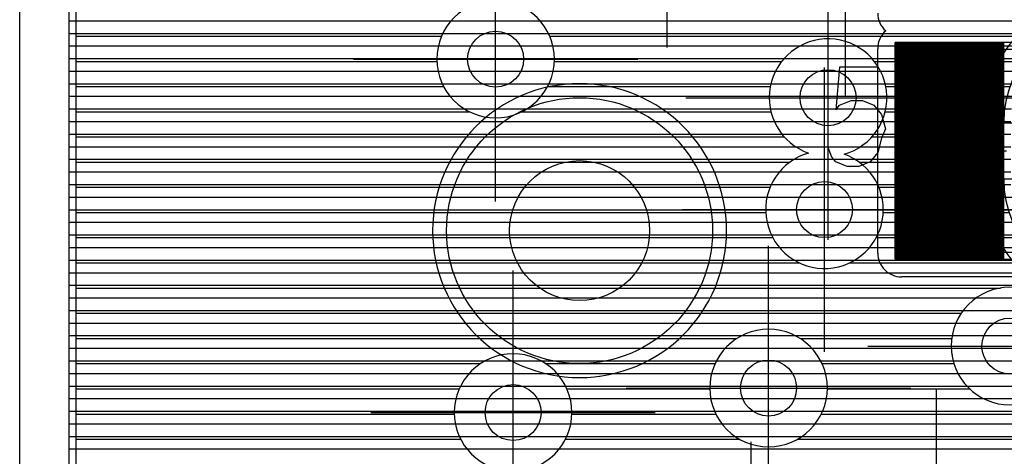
# Model space of a CAD drawing. Extents: x 25 to 291, y 23 to 136.
# Tile 91 of 147: x 25.4 to 32.43, y 119.79 to 122.91. Entities that reach past the tile are written whole.
import ezdxf

# ---------------------------------------------------------------- set-up
doc = ezdxf.new("R2010")
doc.units = 0
doc.layers.get('0').update_dxf_attribs({"linetype": 'CONTINUOUS'})
for name, color, linetype in [('copper_layer_2', 1, 'CONTINUOUS'), ('copper_layer_3', 3, 'CONTINUOUS'), ('copper_layer_bottom', 4, 'CONTINUOUS'), ('copper_layer_top', 5, 'CONTINUOUS'), ('drill_drawing', 6, 'CONTINUOUS'), ('silkscreen_top', 1, 'CONTINUOUS'), ('solder_mask_top', 1, 'CONTINUOUS')]:
    doc.layers.add(name, color=color, linetype=linetype)

# ---------------------------------------------------------------- blocks, each defined once
blk = doc.blocks.new('D20')
blk.add_circle((0, 0), 0.2)
blk = doc.blocks.new('D27')
blk.add_circle((0, 0), 0.5)
blk = doc.blocks.new('D462')
blk.add_circle((0, 0), 0.95)

msp = doc.modelspace()

# ---------------------------------------------------------------- linework, layer by layer
at = {"layer": 'copper_layer_2', "color": 1}
for points in [[(31.725171, 125.050292), (25.750064, 125.050292), (25.750064, 25.750064), (86.050292, 25.750064)], [(25.750064, 122.899924), (35.094996, 122.899924)], [(25.750064, 122.810008), (32.891796, 122.810008)], [(25.750064, 122.719837), (32.743459, 122.719837)], [(25.750064, 122.629921), (32.649479, 122.629921)], [(25.750064, 122.540005), (32.583439, 122.540005)], [(25.750064, 122.449835), (32.536703, 122.449835)], [(25.750064, 122.359919), (32.504953, 122.359919)], [(25.750064, 122.270003), (32.486411, 122.270003)], [(25.750064, 122.179832), (32.480061, 122.179832)], [(25.750064, 122.089916), (32.480061, 122.089916)], [(25.750064, 122), (32.480061, 122)], [(25.750064, 121.90983), (32.480061, 121.90983)], [(25.750064, 121.819914), (32.480061, 121.819914)], [(25.750064, 121.729997), (32.481077, 121.729997)], [(25.750064, 121.639827), (32.491491, 121.639827)], [(25.750064, 121.549911), (32.514351, 121.549911)], [(25.750064, 121.459995), (32.550673, 121.459995)], [(25.750064, 121.369825), (32.603505, 121.369825)], [(25.750064, 121.279909), (32.677673, 121.279909)], [(25.750064, 121.189992), (32.785116, 121.189992)], [(25.750064, 121.099822), (32.974092, 121.099822)], [(25.750064, 121.009906), (35.094996, 121.009906)], [(25.750064, 120.91999), (35.094996, 120.91999)], [(25.750064, 120.82982), (35.094996, 120.82982)], [(25.750064, 120.739903), (35.094996, 120.739903)], [(25.750064, 120.649987), (35.094996, 120.649987)], [(25.750064, 120.559817), (35.094996, 120.559817)], [(25.750064, 120.469901), (35.094996, 120.469901)], [(25.750064, 120.379985), (35.094996, 120.379985)], [(25.750064, 120.289815), (35.094996, 120.289815)], [(25.750064, 120.199898), (35.094996, 120.199898)], [(25.750064, 120.109982), (35.094996, 120.109982)], [(25.750064, 120.019812), (35.094996, 120.019812)], [(25.750064, 119.929896), (35.094996, 119.929896)], [(25.750064, 119.83998), (35.094996, 119.83998)]]:
    msp.add_lwpolyline(points, dxfattribs=at)
at = {"layer": 'copper_layer_3', "color": 3}
for points in [[(31.725171, 125.000254), (25.800102, 125.000254), (25.800102, 55.650241), (28.305817, 55.650241)], [(25.800102, 122.789942), (28.413767, 122.789942)], [(29.186436, 122.789942), (32.754128, 122.789942)], [(25.800102, 122.609855), (28.380239, 122.609855)], [(29.21971, 122.609855), (30.84506, 122.609855)], [(31.505207, 122.609855), (32.569977, 122.609855)], [(25.800102, 122.430023), (28.428245, 122.430023)], [(29.171958, 122.430023), (30.762764, 122.430023)], [(31.587503, 122.430023), (32.474981, 122.430023)], [(25.800102, 122.249936), (28.611633, 122.249936)], [(28.98857, 122.249936), (30.767336, 122.249936)], [(31.582931, 122.249936), (32.433833, 122.249936)], [(32.430023, 121.765304), (32.430023, 122.17526)], [(25.800102, 122.06985), (30.862332, 122.06985)], [(31.487935, 122.06985), (32.430023, 122.06985)], [(25.800102, 121.890018), (30.902972, 121.890018)], [(31.397003, 121.890018), (32.430023, 121.890018)], [(25.800102, 121.709931), (30.761494, 121.709931)], [(31.538481, 121.709931), (32.432055, 121.709931)], [(25.800102, 121.529845), (30.730505, 121.529845)], [(31.569469, 121.529845), (32.468123, 121.529845)], [(25.800102, 121.350013), (30.780798, 121.350013)], [(31.519177, 121.350013), (32.556515, 121.350013)], [(25.800102, 121.169926), (30.971806, 121.169926)], [(31.328169, 121.169926), (32.727203, 121.169926)], [(25.800102, 120.98984), (32.408433, 120.98984)], [(25.800102, 120.810008), (32.126746, 120.810008)], [(25.800102, 120.629921), (30.525019, 120.629921)], [(30.975108, 120.629921), (32.058674, 120.629921)], [(25.800102, 120.449835), (28.692405, 120.449835)], [(29.157734, 120.449835), (30.368047, 120.449835)], [(31.13208, 120.449835), (32.074168, 120.449835)], [(25.800102, 120.270003), (28.540767, 120.270003)], [(29.309373, 120.270003), (30.330201, 120.270003)], [(31.169926, 120.270003), (32.18669, 120.270003)], [(25.800102, 120.089916), (28.505207, 120.089916)], [(29.344933, 120.089916), (30.373127, 120.089916)], [(31.127, 120.089916), (38.907544, 120.089916)], [(25.800102, 119.90983), (28.550673, 119.90983)], [(29.299467, 119.90983), (30.542799, 119.90983)], [(30.957328, 119.90983), (33.20828, 119.90983)]]:
    msp.add_lwpolyline(points, dxfattribs=at)
for points in [[(29.219964, 122.625349), (29.219964, 122.625349), (29.219964, 122.625349, 1), (28.380239, 122.625349), (28.380239, 122.625349), (28.380239, 122.625349, 1), (29.219964, 122.625349), (29.219964, 122.625349)], [(29.219964, 122.625349), (29.219964, 122.625349), (29.219964, 122.625349, 1), (28.380239, 122.625349), (28.380239, 122.625349), (28.380239, 122.625349, 1), (29.219964, 122.625349), (29.219964, 122.625349)], [(33.91999, 122.17526), (33.91999, 122.17526), (33.91999, 122.17526, 1), (32.430023, 122.17526), (32.430023, 122.17526)], [(31.290069, 121.946152), (31.290069, 121.946152), (31.290069, 121.946152, 6.430989), (31.035052, 121.95428), (31.035052, 121.95428)], [(31.035052, 121.95428), (31.035052, 121.95428, 6.430989), (31.290069, 121.946152), (31.290069, 121.946152)], [(32.430023, 121.765304), (32.430023, 121.765304), (32.430023, 121.765304, 1), (33.91999, 121.765304), (33.91999, 121.765304)], [(32.895098, 120.575311), (32.895098, 120.575311), (32.895098, 120.575311, 1), (32.054864, 120.575311), (32.054864, 120.575311), (32.054864, 120.575311, 1), (32.895098, 120.575311), (32.895098, 120.575311)], [(32.895098, 120.575311), (32.895098, 120.575311), (32.895098, 120.575311, 1), (32.054864, 120.575311), (32.054864, 120.575311), (32.054864, 120.575311, 1), (32.895098, 120.575311), (32.895098, 120.575311)], [(31.17018, 120.275337), (31.17018, 120.275337), (31.17018, 120.275337, 1), (30.329947, 120.275337), (30.329947, 120.275337), (30.329947, 120.275337, 1), (31.17018, 120.275337), (31.17018, 120.275337)], [(31.17018, 120.275337), (31.17018, 120.275337), (31.17018, 120.275337, 1), (30.329947, 120.275337), (30.329947, 120.275337), (30.329947, 120.275337, 1), (31.17018, 120.275337), (31.17018, 120.275337)], [(29.345187, 120.10033), (29.345187, 120.10033), (29.345187, 120.10033, 1), (28.504953, 120.10033), (28.504953, 120.10033), (28.504953, 120.10033, 1), (29.345187, 120.10033), (29.345187, 120.10033)], [(29.345187, 120.10033), (29.345187, 120.10033), (29.345187, 120.10033, 1), (28.504953, 120.10033), (28.504953, 120.10033), (28.504953, 120.10033, 1), (29.345187, 120.10033), (29.345187, 120.10033)]]:
    msp.add_lwpolyline(points, format="xyb", dxfattribs=at)
at = {"layer": 'copper_layer_bottom', "color": 4}
for points in [[(31.725171, 125.050292), (25.750064, 125.050292), (25.750064, 25.750064), (86.050292, 25.750064)], [(25.750064, 122.899924), (32.649733, 122.899924)], [(25.750064, 122.810008), (32.544069, 122.810008)], [(25.750064, 122.719837), (32.464821, 122.719837)], [(25.750064, 122.629921), (32.404115, 122.629921)], [(25.750064, 122.540005), (32.357633, 122.540005)], [(25.750064, 122.449835), (32.323343, 122.449835)], [(25.750064, 122.359919), (32.299213, 122.359919)], [(25.750064, 122.270003), (32.284989, 122.270003)], [(25.750064, 122.179832), (32.280163, 122.179832)], [(32.280163, 121.765304), (32.280163, 122.17526)], [(25.750064, 122.089916), (32.280163, 122.089916)], [(25.750064, 122), (32.280163, 122)], [(25.750064, 121.90983), (32.280163, 121.90983)], [(32.280163, 121.970282), (32.450089, 121.970282)], [(25.750064, 121.819914), (32.280163, 121.819914)], [(25.750064, 121.729997), (32.280671, 121.729997)], [(25.750064, 121.639827), (32.288799, 121.639827)], [(25.750064, 121.549911), (32.306325, 121.549911)], [(25.750064, 121.459995), (32.333757, 121.459995)], [(25.750064, 121.369825), (32.372111, 121.369825)], [(25.750064, 121.279909), (32.423165, 121.279909)], [(25.750064, 121.189992), (32.489459, 121.189992)], [(25.750064, 121.099822), (32.576327, 121.099822)], [(25.750064, 121.009906), (32.694945, 121.009906)], [(25.750064, 120.91999), (32.881128, 120.91999)], [(25.750064, 120.82982), (71.730251, 120.82982)], [(25.750064, 120.739903), (71.730251, 120.739903)], [(25.750064, 120.649987), (71.730251, 120.649987)], [(25.750064, 120.559817), (71.730251, 120.559817)], [(25.750064, 120.469901), (71.730251, 120.469901)], [(25.750064, 120.379985), (71.730251, 120.379985)], [(25.750064, 120.289815), (71.730251, 120.289815)], [(25.750064, 120.199898), (71.730251, 120.199898)], [(25.750064, 120.109982), (71.730251, 120.109982)], [(25.750064, 120.019812), (71.730251, 120.019812)], [(25.750064, 119.929896), (71.730251, 119.929896)], [(25.750064, 119.83998), (71.730251, 119.83998)]]:
    msp.add_lwpolyline(points, dxfattribs=at)
for points in [[(34.070104, 122.17526), (34.070104, 122.17526), (34.070104, 122.17526, 1), (32.280163, 122.17526), (32.280163, 122.17526)], [(32.280163, 121.765304), (32.280163, 121.765304), (32.280163, 121.765304, 0.999716), (34.070104, 121.765304), (34.070104, 121.765304)]]:
    msp.add_lwpolyline(points, format="xyb", dxfattribs=at)
at = {"layer": 'copper_layer_top', "color": 5}
for points in [[(31.725171, 125.050292), (25.750064, 125.050292), (25.750064, 25.750064), (86.050292, 25.750064)], [(25.750064, 122.899924), (31.539243, 122.899924)], [(25.750064, 122.810008), (31.570231, 122.810008)], [(25.750064, 122.719837), (31.531115, 122.719837)], [(31.530099, 121.240284), (31.530099, 122.700279)], [(33.694945, 122.695199), (31.705105, 122.695199), (31.705105, 121.245364), (33.694945, 121.245364), (33.694945, 122.695199)], [(31.705105, 121.245364), (31.705105, 122.695199)], [(31.710185, 121.245364), (31.710185, 122.695199)], [(31.715011, 121.245364), (31.715011, 122.695199)], [(31.720091, 121.245364), (31.720091, 122.695199)], [(31.725171, 121.245364), (31.725171, 122.695199)], [(31.729997, 121.245364), (31.729997, 122.695199)], [(31.735077, 121.245364), (31.735077, 122.695199)], [(31.740157, 121.245364), (31.740157, 122.695199)], [(31.744983, 121.245364), (31.744983, 122.695199)], [(31.750064, 121.245364), (31.750064, 122.695199)], [(31.755144, 121.245364), (31.755144, 122.695199)], [(31.75997, 121.245364), (31.75997, 122.695199)], [(31.76505, 121.245364), (31.76505, 122.695199)], [(31.77013, 121.245364), (31.77013, 122.695199)], [(31.774956, 121.245364), (31.774956, 122.695199)], [(31.780036, 121.245364), (31.780036, 122.695199)], [(31.785116, 121.245364), (31.785116, 122.695199)], [(31.789942, 121.245364), (31.789942, 122.695199)], [(31.795022, 121.245364), (31.795022, 122.695199)], [(31.800102, 121.245364), (31.800102, 122.695199)], [(31.805182, 121.245364), (31.805182, 122.695199)], [(31.810008, 121.245364), (31.810008, 122.695199)], [(31.815088, 121.245364), (31.815088, 122.695199)], [(31.820168, 121.245364), (31.820168, 122.695199)], [(31.824994, 121.245364), (31.824994, 122.695199)], [(31.830074, 121.245364), (31.830074, 122.695199)], [(31.835154, 121.245364), (31.835154, 122.695199)], [(31.83998, 121.245364), (31.83998, 122.695199)], [(31.84506, 121.245364), (31.84506, 122.695199)], [(31.85014, 121.245364), (31.85014, 122.695199)], [(31.854966, 121.245364), (31.854966, 122.695199)], [(31.860046, 121.245364), (31.860046, 122.695199)], [(31.865126, 121.245364), (31.865126, 122.695199)], [(31.869952, 121.245364), (31.869952, 122.695199)], [(31.875032, 121.245364), (31.875032, 122.695199)], [(31.880112, 121.245364), (31.880112, 122.695199)], [(31.884938, 121.245364), (31.884938, 122.695199)], [(31.890018, 121.245364), (31.890018, 122.695199)], [(31.895098, 121.245364), (31.895098, 122.695199)], [(31.900178, 121.245364), (31.900178, 122.695199)], [(31.905004, 121.245364), (31.905004, 122.695199)], [(31.910084, 121.245364), (31.910084, 122.695199)], [(31.915164, 121.245364), (31.915164, 122.695199)], [(31.91999, 121.245364), (31.91999, 122.695199)], [(31.92507, 121.245364), (31.92507, 122.695199)], [(31.93015, 121.245364), (31.93015, 122.695199)], [(31.934976, 121.245364), (31.934976, 122.695199)], [(31.940056, 121.245364), (31.940056, 122.695199)], [(31.945136, 121.245364), (31.945136, 122.695199)], [(31.949962, 121.245364), (31.949962, 122.695199)], [(31.955042, 121.245364), (31.955042, 122.695199)], [(31.960122, 121.245364), (31.960122, 122.695199)], [(31.964948, 121.245364), (31.964948, 122.695199)], [(31.970028, 121.245364), (31.970028, 122.695199)], [(31.975108, 121.245364), (31.975108, 122.695199)], [(31.980188, 121.245364), (31.980188, 122.695199)], [(31.985014, 121.245364), (31.985014, 122.695199)], [(31.990094, 121.245364), (31.990094, 122.695199)], [(31.995174, 121.245364), (31.995174, 122.695199)], [(32, 121.245364), (32, 122.695199)], [(32.00508, 121.245364), (32.00508, 122.695199)], [(32.01016, 121.245364), (32.01016, 122.695199)], [(32.014986, 121.245364), (32.014986, 122.695199)], [(32.020066, 121.245364), (32.020066, 122.695199)], [(32.025146, 121.245364), (32.025146, 122.695199)], [(32.029972, 121.245364), (32.029972, 122.695199)], [(32.035052, 121.245364), (32.035052, 122.695199)], [(32.040132, 121.245364), (32.040132, 122.695199)], [(32.044958, 121.245364), (32.044958, 122.695199)], [(32.050038, 121.245364), (32.050038, 122.695199)], [(32.055118, 121.245364), (32.055118, 122.695199)], [(32.059944, 121.245364), (32.059944, 122.695199)], [(32.065024, 121.245364), (32.065024, 122.695199)], [(32.070104, 121.245364), (32.070104, 122.695199)], [(32.075184, 121.245364), (32.075184, 122.695199)], [(32.08001, 121.245364), (32.08001, 122.695199)], [(32.08509, 121.245364), (32.08509, 122.695199)], [(32.09017, 121.245364), (32.09017, 122.695199)], [(32.094996, 121.245364), (32.094996, 122.695199)], [(32.100076, 121.245364), (32.100076, 122.695199)], [(32.105156, 121.245364), (32.105156, 122.695199)], [(32.109982, 121.245364), (32.109982, 122.695199)], [(32.115062, 121.245364), (32.115062, 122.695199)], [(32.120142, 121.245364), (32.120142, 122.695199)], [(32.124968, 121.245364), (32.124968, 122.695199)], [(32.130048, 121.245364), (32.130048, 122.695199)], [(32.135128, 121.245364), (32.135128, 122.695199)], [(32.139954, 121.245364), (32.139954, 122.695199)], [(32.145034, 121.245364), (32.145034, 122.695199)], [(32.150114, 121.245364), (32.150114, 122.695199)], [(32.15494, 121.245364), (32.15494, 122.695199)], [(32.16002, 121.245364), (32.16002, 122.695199)], [(32.1651, 121.245364), (32.1651, 122.695199)], [(32.17018, 121.245364), (32.17018, 122.695199)], [(32.175006, 121.245364), (32.175006, 122.695199)], [(32.180086, 121.245364), (32.180086, 122.695199)], [(32.185166, 121.245364), (32.185166, 122.695199)], [(32.189992, 121.245364), (32.189992, 122.695199)], [(32.195072, 121.245364), (32.195072, 122.695199)], [(32.200152, 121.245364), (32.200152, 122.695199)], [(32.204978, 121.245364), (32.204978, 122.695199)], [(32.210058, 121.245364), (32.210058, 122.695199)], [(32.215138, 121.245364), (32.215138, 122.695199)], [(32.219964, 121.245364), (32.219964, 122.695199)], [(32.225044, 121.245364), (32.225044, 122.695199)], [(32.230124, 121.245364), (32.230124, 122.695199)], [(32.23495, 121.245364), (32.23495, 122.695199)], [(32.24003, 121.245364), (32.24003, 122.695199)], [(32.24511, 121.245364), (32.24511, 122.695199)], [(32.250191, 121.245364), (32.250191, 122.695199)], [(32.255017, 121.245364), (32.255017, 122.695199)], [(32.260097, 121.245364), (32.260097, 122.695199)], [(32.265177, 121.245364), (32.265177, 122.695199)], [(32.270003, 121.245364), (32.270003, 122.695199)], [(32.275083, 121.245364), (32.275083, 122.695199)], [(32.280163, 121.245364), (32.280163, 122.695199)], [(32.284989, 121.245364), (32.284989, 122.695199)], [(32.290069, 121.245364), (32.290069, 122.695199)], [(32.295149, 121.245364), (32.295149, 122.695199)], [(32.299975, 121.245364), (32.299975, 122.695199)], [(32.305055, 121.245364), (32.305055, 122.695199)], [(32.310135, 121.245364), (32.310135, 122.695199)], [(32.314961, 121.245364), (32.314961, 122.695199)], [(32.320041, 121.245364), (32.320041, 122.695199)], [(32.325121, 121.245364), (32.325121, 122.695199)], [(32.329947, 121.245364), (32.329947, 122.695199)], [(32.335027, 121.245364), (32.335027, 122.695199)], [(32.340107, 121.245364), (32.340107, 122.695199)], [(32.345187, 121.245364), (32.345187, 122.695199)], [(32.350013, 121.245364), (32.350013, 122.695199)], [(32.355093, 121.245364), (32.355093, 122.695199)], [(32.360173, 121.245364), (32.360173, 122.695199)], [(32.364999, 121.245364), (32.364999, 122.695199)], [(32.370079, 121.245364), (32.370079, 122.695199)], [(32.375159, 121.245364), (32.375159, 122.695199)], [(32.379985, 121.245364), (32.379985, 122.695199)], [(32.385065, 121.245364), (32.385065, 122.695199)], [(32.390145, 121.245364), (32.390145, 122.695199)], [(32.394971, 121.245364), (32.394971, 122.695199)], [(32.400051, 121.245364), (32.400051, 122.695199)], [(32.405131, 121.245364), (32.405131, 122.695199)], [(32.409957, 121.245364), (32.409957, 122.695199)], [(32.415037, 121.245364), (32.415037, 122.695199)], [(32.420117, 121.245364), (32.420117, 122.695199)], [(32.424943, 121.245364), (32.424943, 122.695199)], [(32.430023, 121.245364), (32.430023, 122.695199)], [(25.750064, 122.629921), (31.530099, 122.629921)], [(25.750064, 122.540005), (31.530099, 122.540005)], [(25.750064, 122.449835), (29.373381, 122.449835)], [(29.426721, 122.449835), (31.530099, 122.449835)], [(25.750064, 122.359919), (28.974092, 122.359919)], [(29.826264, 122.359919), (31.530099, 122.359919)], [(31.175006, 122.350267), (32.795022, 122.350267), (33.175006, 121.970282)], [(25.750064, 122.270003), (28.811786, 122.270003)], [(29.988316, 122.270003), (31.530099, 122.270003)], [(25.750064, 122.179832), (28.696723, 122.179832)], [(30.103378, 122.179832), (31.530099, 122.179832)], [(25.750064, 122.089916), (28.608331, 122.089916)], [(30.19177, 122.089916), (31.530099, 122.089916)], [(25.750064, 122), (28.538227, 122)], [(30.261875, 122), (31.530099, 122)], [(25.750064, 121.90983), (28.482093, 121.90983)], [(30.318009, 121.90983), (31.530099, 121.90983)], [(31.150114, 121.550165), (32.755144, 121.550165), (33.175006, 121.970282)], [(25.750064, 121.819914), (28.437643, 121.819914)], [(30.362459, 121.819914), (31.530099, 121.819914)], [(25.750064, 121.729997), (28.403099, 121.729997)], [(30.397003, 121.729997), (31.530099, 121.729997)], [(25.750064, 121.639827), (28.377699, 121.639827)], [(30.422403, 121.639827), (31.530099, 121.639827)], [(25.750064, 121.549911), (28.360681, 121.549911)], [(30.439421, 121.549911), (31.530099, 121.549911)], [(25.750064, 121.459995), (28.351791, 121.459995)], [(30.448311, 121.459995), (31.530099, 121.459995)], [(25.750064, 121.369825), (28.350521, 121.369825)], [(30.449581, 121.369825), (31.530099, 121.369825)], [(25.750064, 121.279909), (28.356871, 121.279909)], [(30.443231, 121.279909), (31.530099, 121.279909)], [(25.750064, 121.189992), (28.371349, 121.189992)], [(30.428753, 121.189992), (31.537719, 121.189992)], [(25.750064, 121.099822), (28.393955, 121.099822)], [(30.406147, 121.099822), (31.604013, 121.099822)], [(33.700025, 121.070358), (31.700025, 121.070358)], [(25.750064, 121.009906), (28.425197, 121.009906)], [(30.374905, 121.009906), (33.627889, 121.009906)], [(25.750064, 120.91999), (28.466345, 120.91999)], [(30.333757, 120.91999), (33.497333, 120.91999)], [(25.750064, 120.82982), (28.518415, 120.82982)], [(30.281687, 120.82982), (33.416053, 120.82982)], [(25.750064, 120.739903), (28.583693, 120.739903)], [(30.216408, 120.739903), (33.361697, 120.739903)], [(25.750064, 120.649987), (28.665481, 120.649987)], [(30.13462, 120.649987), (33.326137, 120.649987)], [(25.750064, 120.559817), (28.770384, 120.559817)], [(30.029718, 120.559817), (33.306071, 120.559817)], [(25.750064, 120.469901), (28.913132, 120.469901)], [(29.88697, 120.469901), (33.299975, 120.469901)], [(25.750064, 120.379985), (29.152146, 120.379985)], [(29.647955, 120.379985), (33.307595, 120.379985)], [(25.750064, 120.289815), (33.329439, 120.289815)], [(25.750064, 120.199898), (33.367031, 120.199898)], [(25.750064, 120.109982), (33.424181, 120.109982)], [(25.750064, 120.019812), (33.509271, 120.019812)], [(25.750064, 119.929896), (33.649733, 119.929896)], [(25.750064, 119.83998), (34.790704, 119.83998)]]:
    msp.add_lwpolyline(points, dxfattribs=at)
for points in [[(31.530099, 122.955296), (31.530099, 122.955296), (31.530099, 122.955296, 0.21423), (31.587503, 122.827788), (31.587503, 122.827788)], [(31.587503, 122.827788), (31.587503, 122.827788), (31.587503, 122.827788, 0.216108), (31.530099, 122.700279), (31.530099, 122.700279)], [(30.450089, 121.400305), (30.450089, 121.400305), (30.450089, 121.400305, 1), (28.350013, 121.400305), (28.350013, 121.400305), (28.350013, 121.400305, 1), (30.450089, 121.400305), (30.450089, 121.400305)], [(30.450089, 121.400305), (30.450089, 121.400305), (30.450089, 121.400305, 1), (28.350013, 121.400305), (28.350013, 121.400305), (28.350013, 121.400305, 1), (30.450089, 121.400305), (30.450089, 121.400305)], [(31.530099, 121.240284), (31.530099, 121.240284), (31.530099, 121.240284, 0.414214), (31.700025, 121.070358), (31.700025, 121.070358)]]:
    msp.add_lwpolyline(points, format="xyb", dxfattribs=at)
at = {"layer": 'drill_drawing', "color": 6}
for points in [[(25.400051, 25.400051), (25.400051, 125.400305), (31.725171, 125.400305), (31.725171, 126.700279), (39.474981, 126.700279), (39.474981, 125.400305), (71.600203, 125.400305), (71.600203, 123.400305), (79.200152, 123.400305), (79.200152, 125.400305), (86.400051, 125.400305), (86.400051, 25.400051), (25.400051, 25.400051)], [(30.025146, 122.709169), (30.025146, 124.741173)], [(31.299975, 122.359157), (31.299975, 124.391161)], [(28.800102, 121.609347), (28.800102, 123.641351)], [(31.175006, 121.334265), (31.175006, 123.366269)], [(27.7841, 122.625349), (29.816104, 122.625349)], [(31.150114, 120.534163), (31.150114, 122.566167)], [(30.159004, 122.350267), (32.191008, 122.350267)], [(32.159004, 122.17018), (34.191008, 122.17018)], [(32.159004, 121.77013), (34.191008, 121.77013)], [(30.134112, 121.550165), (32.166116, 121.550165)], [(30.750064, 119.259335), (30.750064, 121.291339)], [(28.92507, 119.084328), (28.92507, 121.116332)], [(31.458979, 120.575311), (33.490983, 120.575311)], [(29.734061, 120.275337), (31.766066, 120.275337)], [(31.949962, 118.234188), (31.949962, 120.266193)], [(27.909068, 120.10033), (29.941072, 120.10033)], [(30.625095, 117.859284), (30.625095, 119.891288)]]:
    msp.add_lwpolyline(points, dxfattribs=at)
at = {"layer": 'silkscreen_top', "color": 1}
msp.add_lwpolyline([(31.530607, 122.567183), (31.257811, 122.567183), (31.230632, 122.263399), (31.257811, 122.297181), (31.339599, 122.330963), (31.421387, 122.330963), (31.503175, 122.297181), (31.557785, 122.229616), (31.584963, 122.12827), (31.557785, 122.06096), (31.530607, 121.959614), (31.475997, 121.89205), (31.394209, 121.858268), (31.312421, 121.858268), (31.230632, 121.89205), (31.2032, 121.925832), (31.176022, 121.993396)], dxfattribs=at)
at = {"layer": 'solder_mask_top', "color": 1}
for points in [[(33.744983, 122.745237), (31.655067, 122.745237), (31.655067, 121.195326), (33.744983, 121.195326), (33.744983, 122.745237)], [(31.655067, 121.195326), (31.655067, 122.745237)], [(31.660147, 121.195326), (31.660147, 122.745237)], [(31.664973, 121.195326), (31.664973, 122.745237)], [(31.670053, 121.195326), (31.670053, 122.745237)], [(31.675133, 121.195326), (31.675133, 122.745237)], [(31.679959, 121.195326), (31.679959, 122.745237)], [(31.685039, 121.195326), (31.685039, 122.745237)], [(31.690119, 121.195326), (31.690119, 122.745237)], [(31.694945, 121.195326), (31.694945, 122.745237)], [(31.700025, 121.195326), (31.700025, 122.745237)], [(31.705105, 121.195326), (31.705105, 122.745237)], [(31.710185, 121.195326), (31.710185, 122.745237)], [(31.715011, 121.195326), (31.715011, 122.745237)], [(31.720091, 121.195326), (31.720091, 122.745237)], [(31.725171, 121.195326), (31.725171, 122.745237)], [(31.729997, 121.195326), (31.729997, 122.745237)], [(31.735077, 121.195326), (31.735077, 122.745237)], [(31.740157, 121.195326), (31.740157, 122.745237)], [(31.744983, 121.195326), (31.744983, 122.745237)], [(31.750064, 121.195326), (31.750064, 122.745237)], [(31.755144, 121.195326), (31.755144, 122.745237)], [(31.75997, 121.195326), (31.75997, 122.745237)], [(31.76505, 121.195326), (31.76505, 122.745237)], [(31.77013, 121.195326), (31.77013, 122.745237)], [(31.774956, 121.195326), (31.774956, 122.745237)], [(31.780036, 121.195326), (31.780036, 122.745237)], [(31.785116, 121.195326), (31.785116, 122.745237)], [(31.789942, 121.195326), (31.789942, 122.745237)], [(31.795022, 121.195326), (31.795022, 122.745237)], [(31.800102, 121.195326), (31.800102, 122.745237)], [(31.805182, 121.195326), (31.805182, 122.745237)], [(31.810008, 121.195326), (31.810008, 122.745237)], [(31.815088, 121.195326), (31.815088, 122.745237)], [(31.820168, 121.195326), (31.820168, 122.745237)], [(31.824994, 121.195326), (31.824994, 122.745237)], [(31.830074, 121.195326), (31.830074, 122.745237)], [(31.835154, 121.195326), (31.835154, 122.745237)], [(31.83998, 121.195326), (31.83998, 122.745237)], [(31.84506, 121.195326), (31.84506, 122.745237)], [(31.85014, 121.195326), (31.85014, 122.745237)], [(31.854966, 121.195326), (31.854966, 122.745237)], [(31.860046, 121.195326), (31.860046, 122.745237)], [(31.865126, 121.195326), (31.865126, 122.745237)], [(31.869952, 121.195326), (31.869952, 122.745237)], [(31.875032, 121.195326), (31.875032, 122.745237)], [(31.880112, 121.195326), (31.880112, 122.745237)], [(31.884938, 121.195326), (31.884938, 122.745237)], [(31.890018, 121.195326), (31.890018, 122.745237)], [(31.895098, 121.195326), (31.895098, 122.745237)], [(31.900178, 121.195326), (31.900178, 122.745237)], [(31.905004, 121.195326), (31.905004, 122.745237)], [(31.910084, 121.195326), (31.910084, 122.745237)], [(31.915164, 121.195326), (31.915164, 122.745237)], [(31.91999, 121.195326), (31.91999, 122.745237)], [(31.92507, 121.195326), (31.92507, 122.745237)], [(31.93015, 121.195326), (31.93015, 122.745237)], [(31.934976, 121.195326), (31.934976, 122.745237)], [(31.940056, 121.195326), (31.940056, 122.745237)], [(31.945136, 121.195326), (31.945136, 122.745237)], [(31.949962, 121.195326), (31.949962, 122.745237)], [(31.955042, 121.195326), (31.955042, 122.745237)], [(31.960122, 121.195326), (31.960122, 122.745237)], [(31.964948, 121.195326), (31.964948, 122.745237)], [(31.970028, 121.195326), (31.970028, 122.745237)], [(31.975108, 121.195326), (31.975108, 122.745237)], [(31.980188, 121.195326), (31.980188, 122.745237)], [(31.985014, 121.195326), (31.985014, 122.745237)], [(31.990094, 121.195326), (31.990094, 122.745237)], [(31.995174, 121.195326), (31.995174, 122.745237)], [(32, 121.195326), (32, 122.745237)], [(32.00508, 121.195326), (32.00508, 122.745237)], [(32.01016, 121.195326), (32.01016, 122.745237)], [(32.014986, 121.195326), (32.014986, 122.745237)], [(32.020066, 121.195326), (32.020066, 122.745237)], [(32.025146, 121.195326), (32.025146, 122.745237)], [(32.029972, 121.195326), (32.029972, 122.745237)], [(32.035052, 121.195326), (32.035052, 122.745237)], [(32.040132, 121.195326), (32.040132, 122.745237)], [(32.044958, 121.195326), (32.044958, 122.745237)], [(32.050038, 121.195326), (32.050038, 122.745237)], [(32.055118, 121.195326), (32.055118, 122.745237)], [(32.059944, 121.195326), (32.059944, 122.745237)], [(32.065024, 121.195326), (32.065024, 122.745237)], [(32.070104, 121.195326), (32.070104, 122.745237)], [(32.075184, 121.195326), (32.075184, 122.745237)], [(32.08001, 121.195326), (32.08001, 122.745237)], [(32.08509, 121.195326), (32.08509, 122.745237)], [(32.09017, 121.195326), (32.09017, 122.745237)], [(32.094996, 121.195326), (32.094996, 122.745237)], [(32.100076, 121.195326), (32.100076, 122.745237)], [(32.105156, 121.195326), (32.105156, 122.745237)], [(32.109982, 121.195326), (32.109982, 122.745237)], [(32.115062, 121.195326), (32.115062, 122.745237)], [(32.120142, 121.195326), (32.120142, 122.745237)], [(32.124968, 121.195326), (32.124968, 122.745237)], [(32.130048, 121.195326), (32.130048, 122.745237)], [(32.135128, 121.195326), (32.135128, 122.745237)], [(32.139954, 121.195326), (32.139954, 122.745237)], [(32.145034, 121.195326), (32.145034, 122.745237)], [(32.150114, 121.195326), (32.150114, 122.745237)], [(32.15494, 121.195326), (32.15494, 122.745237)], [(32.16002, 121.195326), (32.16002, 122.745237)], [(32.1651, 121.195326), (32.1651, 122.745237)], [(32.17018, 121.195326), (32.17018, 122.745237)], [(32.175006, 121.195326), (32.175006, 122.745237)], [(32.180086, 121.195326), (32.180086, 122.745237)], [(32.185166, 121.195326), (32.185166, 122.745237)], [(32.189992, 121.195326), (32.189992, 122.745237)], [(32.195072, 121.195326), (32.195072, 122.745237)], [(32.200152, 121.195326), (32.200152, 122.745237)], [(32.204978, 121.195326), (32.204978, 122.745237)], [(32.210058, 121.195326), (32.210058, 122.745237)], [(32.215138, 121.195326), (32.215138, 122.745237)], [(32.219964, 121.195326), (32.219964, 122.745237)], [(32.225044, 121.195326), (32.225044, 122.745237)], [(32.230124, 121.195326), (32.230124, 122.745237)], [(32.23495, 121.195326), (32.23495, 122.745237)], [(32.24003, 121.195326), (32.24003, 122.745237)], [(32.24511, 121.195326), (32.24511, 122.745237)], [(32.250191, 121.195326), (32.250191, 122.745237)], [(32.255017, 121.195326), (32.255017, 122.745237)], [(32.260097, 121.195326), (32.260097, 122.745237)], [(32.265177, 121.195326), (32.265177, 122.745237)], [(32.270003, 121.195326), (32.270003, 122.745237)], [(32.275083, 121.195326), (32.275083, 122.745237)], [(32.280163, 121.195326), (32.280163, 122.745237)], [(32.284989, 121.195326), (32.284989, 122.745237)], [(32.290069, 121.195326), (32.290069, 122.745237)], [(32.295149, 121.195326), (32.295149, 122.745237)], [(32.299975, 121.195326), (32.299975, 122.745237)], [(32.305055, 121.195326), (32.305055, 122.745237)], [(32.310135, 121.195326), (32.310135, 122.745237)], [(32.314961, 121.195326), (32.314961, 122.745237)], [(32.320041, 121.195326), (32.320041, 122.745237)], [(32.325121, 121.195326), (32.325121, 122.745237)], [(32.329947, 121.195326), (32.329947, 122.745237)], [(32.335027, 121.195326), (32.335027, 122.745237)], [(32.340107, 121.195326), (32.340107, 122.745237)], [(32.345187, 121.195326), (32.345187, 122.745237)], [(32.350013, 121.195326), (32.350013, 122.745237)], [(32.355093, 121.195326), (32.355093, 122.745237)], [(32.360173, 121.195326), (32.360173, 122.745237)], [(32.364999, 121.195326), (32.364999, 122.745237)], [(32.370079, 121.195326), (32.370079, 122.745237)], [(32.375159, 121.195326), (32.375159, 122.745237)], [(32.379985, 121.195326), (32.379985, 122.745237)], [(32.385065, 121.195326), (32.385065, 122.745237)], [(32.390145, 121.195326), (32.390145, 122.745237)], [(32.394971, 121.195326), (32.394971, 122.745237)], [(32.400051, 121.195326), (32.400051, 122.745237)], [(32.405131, 121.195326), (32.405131, 122.745237)], [(32.409957, 121.195326), (32.409957, 122.745237)], [(32.415037, 121.195326), (32.415037, 122.745237)], [(32.420117, 121.195326), (32.420117, 122.745237)], [(32.424943, 121.195326), (32.424943, 122.745237)], [(32.430023, 121.195326), (32.430023, 122.745237)]]:
    msp.add_lwpolyline(points, dxfattribs=at)

# ---------------------------------------------------------------- block references
at = {"layer": 'copper_layer_2'}
for p in [(28.800102, 122.625349), (31.175006, 122.350267), (31.150114, 121.550165), (32.474981, 120.575311), (30.750064, 120.275337), (28.92507, 120.10033)]:
    msp.add_blockref('D20', p, dxfattribs=at)
at = {"layer": 'copper_layer_bottom'}
for p in [(28.800102, 122.625349), (31.175006, 122.350267), (31.150114, 121.550165), (32.474981, 120.575311), (30.750064, 120.275337), (28.92507, 120.10033)]:
    msp.add_blockref('D20', p, dxfattribs=at)
at = {"layer": 'copper_layer_top'}
for name, p in [('D20', (28.800102, 122.625349)), ('D20', (31.175006, 122.350267)), ('D27', (29.400051, 121.400305)), ('D20', (31.150114, 121.550165)), ('D20', (32.474981, 120.575311)), ('D20', (30.750064, 120.275337)), ('D20', (28.92507, 120.10033))]:
    msp.add_blockref(name, p, dxfattribs=at)
at = {"layer": 'solder_mask_top'}
msp.add_blockref('D462', (29.400051, 121.400305), dxfattribs=at)

doc.saveas('drawing.dxf')
